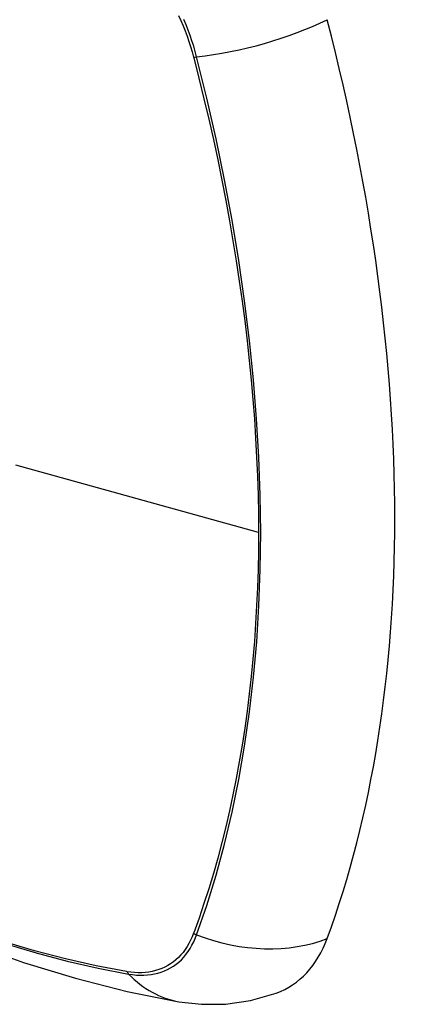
# Model space of a CAD drawing. Header units: inches. Extents: x 27 to 746, y 82 to 342.
# Tile 159 of 256: x 686.109 to 686.412, y 294.391 to 295.142. Entities that reach past the tile are written whole.
import ezdxf

# ---------------------------------------------------------------- set-up
doc = ezdxf.new("R2010")
doc.units = ezdxf.units.IN
doc.header["$MEASUREMENT"] = 0
doc.layers.add('Visible Edges(ANSI)', color=7, linetype='Continuous', lineweight=25)
doc.layers.add('Visible Tangent Edges(ANSI)', color=7, linetype='Continuous', lineweight=25)

msp = doc.modelspace()

# ---------------------------------------------------------------- linework, layer by layer
at = {"layer": 'Visible Edges(ANSI)', "flags": 128}
for points in [[(685.6159, 294.74401), (685.65171, 294.70986), (685.68808, 294.67709), (685.72496, 294.64578), (685.7623, 294.61596), (685.80007, 294.5877), (685.8382, 294.56104), (685.87666, 294.53603), (685.91539, 294.51273), (685.95436, 294.49118), (685.99353, 294.47142), (686.03284, 294.45351), (686.07225, 294.4375), (686.11173, 294.42344), (686.15122, 294.41137), (686.19069, 294.40136), (686.23007, 294.39346)], [(686.23007, 294.39346), (686.2471, 294.3915), (686.2654, 294.39162), (686.28462, 294.39431), (686.30412, 294.39993)]]:
    msp.add_lwpolyline(points, dxfattribs=at)
at = {"layer": 'Visible Edges(ANSI)'}
for centre, major_axis, start_param, end_param in [((685.47573, 295.29237), (-0.64961, 1.12515), 3.59073, 4.263252), ((686.2247, 294.55766), (0.08858, -0.15343), 6.184386, 6.732322)]:
    msp.add_ellipse(centre, major_axis=major_axis, ratio=0.57735, start_param=start_param, end_param=end_param, dxfattribs=at)
at = {"layer": 'Visible Tangent Edges(ANSI)'}
for p, q in [((686.24124, 295.11321), (686.24136, 295.11275)), ((686.29061, 294.75094), (686.10586, 294.8023)), ((686.24136, 294.44594), (686.24124, 294.44563)), ((686.1905, 294.41634), (686.19017, 294.41639))]:
    msp.add_line(p, q, dxfattribs=at)
at = {"layer": 'Visible Tangent Edges(ANSI)', "flags": 128}
for points in [[(686.22965, 295.145), (686.23145, 295.14107), (686.23314, 295.1371), (686.23474, 295.13313), (686.23625, 295.12914), (686.23765, 295.12515), (686.23895, 295.12116), (686.24015, 295.11718), (686.24124, 295.11321)], [(686.24353, 295.11332), (686.24246, 295.11738), (686.24127, 295.12145), (686.23997, 295.12553), (686.23856, 295.12961), (686.23705, 295.13368), (686.23543, 295.13775), (686.2337, 295.1418)], [(686.24353, 294.44447), (686.25125, 294.46687), (686.25833, 294.48992), (686.26476, 294.51361), (686.27053, 294.53791), (686.27563, 294.5628), (686.28006, 294.58825), (686.28381, 294.61422), (686.28688, 294.64069), (686.28926, 294.66763), (686.29096, 294.69498), (686.29197, 294.72273), (686.2923, 294.75086), (686.29195, 294.77938), (686.29093, 294.80831), (686.28922, 294.83763), (686.28683, 294.8673), (686.28375, 294.8973), (686.28, 294.92757), (686.27558, 294.9581), (686.27048, 294.98884), (686.26472, 295.01976), (686.25831, 295.05082), (686.25125, 295.082), (686.24353, 295.11332)], [(686.24136, 295.11275), (686.24532, 295.09711), (686.24912, 295.08151), (686.25277, 295.06593), (686.25625, 295.05038), (686.25956, 295.03487), (686.26272, 295.01939), (686.26571, 295.00394), (686.26853, 294.98852), (686.2712, 294.97316), (686.27369, 294.95784), (686.27601, 294.94257), (686.27817, 294.92736), (686.28015, 294.91221), (686.28197, 294.89713), (686.28361, 294.88212), (686.28508, 294.86718), (686.28637, 294.85233), (686.2875, 294.83756), (686.28845, 294.82287), (686.28923, 294.80829), (686.28983, 294.79379), (686.29026, 294.77941), (686.29052, 294.76512), (686.29061, 294.75094)], [(686.29061, 294.75094), (686.29052, 294.73688), (686.29026, 294.72291), (686.28983, 294.70903), (686.28923, 294.69526), (686.28846, 294.68158), (686.28751, 294.668), (686.28638, 294.65453), (686.28509, 294.64118), (686.28362, 294.62794), (686.28198, 294.61482), (686.28017, 294.60183), (686.27818, 294.58896), (686.27603, 294.57623), (686.27371, 294.56364), (686.27121, 294.55118), (686.26855, 294.53887), (686.26572, 294.52671), (686.26273, 294.51469), (686.25957, 294.50283), (686.25625, 294.49113), (686.25276, 294.47959), (686.24912, 294.46821), (686.24534, 294.45705), (686.24136, 294.44594)], [(686.24124, 294.44563), (686.24014, 294.44291), (686.23895, 294.44031), (686.23765, 294.43783), (686.23624, 294.43546), (686.23474, 294.43321), (686.23314, 294.43108), (686.23144, 294.42908), (686.22965, 294.42721), (686.22777, 294.42547), (686.2258, 294.42386), (686.22374, 294.42239), (686.2216, 294.42106), (686.21937, 294.41987), (686.21707, 294.41882), (686.2147, 294.41792), (686.21225, 294.41716), (686.20973, 294.41654), (686.20715, 294.41607), (686.20451, 294.41574), (686.20181, 294.41557), (686.19905, 294.41554), (686.19625, 294.41566), (686.1934, 294.41592), (686.1905, 294.41634)], [(686.19017, 294.41639), (686.16698, 294.42081), (686.14359, 294.42609), (686.12, 294.43225), (686.09624, 294.43927)], [(686.19175, 294.41458), (686.19472, 294.41412), (686.19765, 294.41382), (686.20054, 294.41367), (686.20337, 294.41368), (686.20614, 294.41383), (686.20885, 294.41415), (686.2115, 294.41462), (686.21408, 294.41523), (686.21659, 294.416), (686.21903, 294.41692), (686.22139, 294.41799), (686.22366, 294.41921), (686.22585, 294.42057), (686.22796, 294.42208), (686.22997, 294.42372), (686.23188, 294.42551), (686.2337, 294.42744), (686.23542, 294.4295), (686.23704, 294.43168), (686.23856, 294.434), (686.23997, 294.43644), (686.24127, 294.439), (686.24246, 294.44168), (686.24353, 294.44447)], [(686.0974, 294.43777), (686.12127, 294.43067), (686.14496, 294.42443), (686.16846, 294.41907), (686.19175, 294.41458)]]:
    msp.add_lwpolyline(points, dxfattribs=at)
at = {"layer": 'Visible Tangent Edges(ANSI)'}
for centre, major_axis, ratio, start_param, end_param in [((685.85717, 294.95005), (-0.17318, 0.29996), 0.57735, 5.05527, 10.652693), ((686.27642, 295.16193), (-0.11437, -0.02947), 0.354513, 1.189336, 2.097696), ((686.24627, 295.11737), (-0.00954, -0.00241), 0.356312, 0.927458, 1.191165), ((686.24627, 294.45118), (-0.00927, 0.00332), 0.735414, 1.274627, 1.538334), ((686.27642, 294.52491), (-0.11089, 0.04067), 0.735518, 1.543956, 2.452315), ((686.19663, 294.42251), (0.00172, 0.00969), 0.732421, 2.38426, 2.647967), ((686.25028, 294.50982), (-0.02022, -0.11637), 0.735518, 5.786899, 6.283185)]:
    msp.add_ellipse(centre, major_axis=major_axis, ratio=ratio, start_param=start_param, end_param=end_param, dxfattribs=at)
msp.add_ellipse((685.85776, 294.95039), major_axis=(0.17111, -0.29637), ratio=0.57735, dxfattribs=at)

doc.saveas('drawing.dxf')
